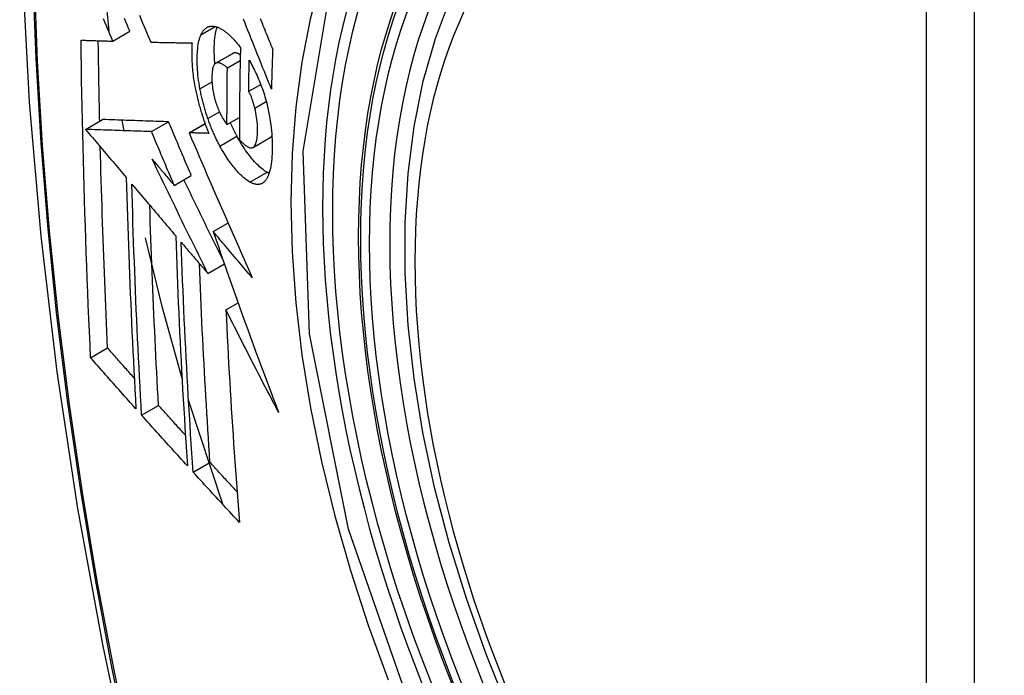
# Model space of a CAD drawing. Header units: inches. Extents: x 18 to 388, y 34 to 188.
# Tile 148 of 159: x 375.114 to 375.454, y 151.837 to 152.064. Entities that reach past the tile are written whole.
import ezdxf

# ---------------------------------------------------------------- set-up
doc = ezdxf.new("R2010")
doc.units = ezdxf.units.IN
doc.header["$MEASUREMENT"] = 0
doc.layers.add('Visible Edges(ANSI)', color=7, linetype='Continuous', lineweight=25)
doc.layers.add('Visible Tangent Edges(ANSI)', color=7, linetype='Continuous', lineweight=25)

msp = doc.modelspace()

# ---------------------------------------------------------------- linework, layer by layer
at = {"layer": 'Visible Edges(ANSI)'}
for p, q in [((375.14505, 152.06002), (375.14275, 152.08217)), ((375.14629, 152.05641), (375.15219, 152.05982)), ((375.15939, 152.05607), (375.1595, 152.05606)), ((375.18182, 152.04877), (375.18772, 152.05218)), ((375.18589, 152.04718), (375.19032, 152.04974)), ((375.19325, 152.03908), (375.1974, 152.04148)), ((375.13686, 152.02591), (375.14276, 152.02932)), ((375.14276, 152.02932), (375.14276, 152.02932)), ((375.15016, 152.02546), (375.14954, 152.02908)), ((375.15967, 152.02514), (375.16556, 152.02855)), ((375.17265, 152.02473), (375.17817, 152.02792)), ((375.18575, 152.02757), (375.19006, 152.03005)), ((375.13687, 152.02591), (375.13686, 152.02591)), ((375.17281, 152.02473), (375.17265, 152.02473)), ((375.19475, 152.01966), (375.20065, 152.02306)), ((375.20065, 152.02306), (375.2007, 152.02309)), ((375.16753, 152.00655), (375.17342, 152.00995)), ((375.18099, 151.99061), (375.1861, 151.99356)), ((375.17911, 151.97612), (375.18485, 151.97944)), ((375.1854, 151.96353), (375.18961, 151.96596)), ((375.13862, 151.94698), (375.14448, 151.95037)), ((375.18427, 151.89636), (375.17248, 151.93232)), ((375.15624, 151.92717), (375.16209, 151.93055)), ((375.17404, 151.90749), (375.17988, 151.91086))]:
    msp.add_line(p, q, dxfattribs=at)
at = {"layer": 'Visible Edges(ANSI)', "flags": 128}
for points in [[(375.16814, 152.45852), (375.1553, 152.42047), (375.14424, 152.38128), (375.13494, 152.34105), (375.12738, 152.29983), (375.12154, 152.25769), (375.11739, 152.21469), (375.11492, 152.1709), (375.1141, 152.12637), (375.11491, 152.08117), (375.11734, 152.03537), (375.12136, 151.98901), (375.12696, 151.94218), (375.1341, 151.89493), (375.14279, 151.84733), (375.15298, 151.79945), (375.16465, 151.75136)], [(375.28308, 151.82539), (375.27535, 151.84454), (375.26849, 151.86378), (375.26254, 151.88302), (375.25754, 151.90216), (375.2535, 151.92114), (375.25045, 151.93986), (375.2484, 151.95825), (375.24737, 151.97623), (375.24737, 151.99372), (375.24841, 152.01065), (375.25049, 152.02694), (375.25362, 152.04253), (375.25781, 152.05734), (375.26304, 152.07131), (375.26931, 152.08436), (375.27661, 152.09641), (375.28492, 152.10739), (375.29422, 152.11723), (375.30444, 152.12583), (375.31552, 152.13314)], [(375.15549, 152.06536), (375.15647, 152.06302), (375.15744, 152.06069), (375.15842, 152.05838), (375.15939, 152.05607)], [(375.14629, 152.05641), (375.14583, 152.05751), (375.14536, 152.05861), (375.1449, 152.05971), (375.14443, 152.06081), (375.14396, 152.06191), (375.1435, 152.06301), (375.14303, 152.06411)], [(375.15219, 152.05982), (375.15173, 152.06092), (375.15126, 152.06202), (375.15079, 152.06312), (375.15033, 152.06422)], [(375.17676, 152.05861), (375.17687, 152.05883), (375.17698, 152.05904), (375.17709, 152.05924), (375.1772, 152.05944), (375.17732, 152.05963), (375.17744, 152.0598), (375.17757, 152.05998), (375.17769, 152.06014), (375.17782, 152.06029), (375.17796, 152.06044), (375.17809, 152.06058), (375.17823, 152.06071), (375.17838, 152.06083), (375.17852, 152.06094), (375.17867, 152.06104), (375.17883, 152.06114), (375.17898, 152.06122), (375.17914, 152.0613), (375.1793, 152.06137), (375.17946, 152.06143), (375.17963, 152.06148), (375.17979, 152.06152), (375.17996, 152.06155), (375.18014, 152.06157)], [(375.18014, 152.06157), (375.18032, 152.06159), (375.1805, 152.0616), (375.18069, 152.0616), (375.18088, 152.06159), (375.18106, 152.06158), (375.18125, 152.06155), (375.18145, 152.06152), (375.18164, 152.06148), (375.18183, 152.06144), (375.18203, 152.06138), (375.18223, 152.06132), (375.18242, 152.06125), (375.18262, 152.06118), (375.18282, 152.0611), (375.18303, 152.06101), (375.18323, 152.06091), (375.18343, 152.0608), (375.18364, 152.06069), (375.18385, 152.06057), (375.18405, 152.06045), (375.18426, 152.06032), (375.18447, 152.06018), (375.18468, 152.06003), (375.1849, 152.05988)], [(375.20111, 152.03986), (375.20063, 152.04105), (375.20015, 152.04225), (375.19966, 152.04346), (375.19918, 152.04467), (375.19869, 152.04588), (375.1982, 152.0471), (375.19771, 152.04833), (375.19722, 152.04957), (375.19672, 152.05081), (375.19621, 152.05207), (375.19571, 152.05334), (375.19519, 152.05462), (375.19468, 152.05591), (375.19415, 152.05722), (375.19362, 152.05855), (375.19309, 152.05989), (375.19254, 152.06124), (375.19199, 152.06262), (375.19144, 152.06402)], [(375.19724, 152.06419), (375.19756, 152.06341), (375.19787, 152.06264), (375.19818, 152.06186), (375.1985, 152.06109), (375.19881, 152.06033), (375.19912, 152.05956), (375.19942, 152.0588), (375.19973, 152.05804), (375.20004, 152.05729), (375.20034, 152.05653), (375.20064, 152.05578), (375.20095, 152.05504), (375.20125, 152.05429), (375.20155, 152.05355)], [(375.17642, 152.03998), (375.17625, 152.04094), (375.17609, 152.04189), (375.17596, 152.04283), (375.17583, 152.04376), (375.17573, 152.04468), (375.17565, 152.04559), (375.17558, 152.04648), (375.17552, 152.04736), (375.17548, 152.04823), (375.17546, 152.04908), (375.17545, 152.04992), (375.17546, 152.05074), (375.17548, 152.05153), (375.17551, 152.05231), (375.17556, 152.05306), (375.17563, 152.0538), (375.17571, 152.05451), (375.1758, 152.05519), (375.17592, 152.05584), (375.17605, 152.05646), (375.1762, 152.05705), (375.17637, 152.05761), (375.17656, 152.05813), (375.17676, 152.05861)], [(375.18158, 152.04859), (375.18152, 152.04923), (375.18148, 152.04986), (375.18144, 152.05048), (375.1814, 152.05109), (375.18138, 152.0517), (375.18136, 152.0523), (375.18135, 152.0529), (375.18135, 152.05348), (375.18136, 152.05406), (375.18137, 152.05462), (375.18139, 152.05518), (375.18141, 152.05572), (375.18144, 152.05626), (375.18149, 152.05679), (375.18153, 152.0573), (375.18159, 152.0578), (375.18166, 152.05829), (375.18173, 152.05877), (375.18181, 152.05923), (375.1819, 152.05967), (375.182, 152.0601), (375.18211, 152.06051), (375.18223, 152.0609), (375.18236, 152.06128)], [(375.1849, 152.05988), (375.18512, 152.05971), (375.18535, 152.05954), (375.18558, 152.05936), (375.18581, 152.05917), (375.18604, 152.05897), (375.18627, 152.05877), (375.1865, 152.05857), (375.18673, 152.05836), (375.18696, 152.05814), (375.18719, 152.05791), (375.18742, 152.05768), (375.18765, 152.05745), (375.18788, 152.05721), (375.18811, 152.05696), (375.18834, 152.05671), (375.18857, 152.05645), (375.1888, 152.05619), (375.18903, 152.05592), (375.18926, 152.05564), (375.18949, 152.05536), (375.18972, 152.05508), (375.18996, 152.05479), (375.19019, 152.05449), (375.19042, 152.05419)], [(375.13533, 152.05673), (375.13578, 152.05672), (375.13623, 152.05671), (375.13668, 152.05669), (375.13713, 152.05668), (375.13759, 152.05667), (375.13804, 152.05665), (375.1385, 152.05664), (375.13895, 152.05663), (375.13941, 152.05661), (375.13987, 152.0566), (375.14032, 152.05659), (375.14078, 152.05657), (375.14124, 152.05656), (375.1417, 152.05655), (375.14216, 152.05653), (375.14262, 152.05652), (375.14308, 152.05651), (375.14354, 152.05649), (375.144, 152.05648), (375.14446, 152.05647), (375.14492, 152.05645), (375.14538, 152.05644), (375.14584, 152.05643), (375.14629, 152.05641)], [(375.13862, 151.94698), (375.13841, 151.95151), (375.13821, 151.95604), (375.13801, 151.96058), (375.13782, 151.96512), (375.13763, 151.96966), (375.13745, 151.97421), (375.13728, 151.97876), (375.13711, 151.98332), (375.13695, 151.98788), (375.13679, 151.99244), (375.13664, 151.99701), (375.1365, 152.00158), (375.13636, 152.00616), (375.13623, 152.01073), (375.13611, 152.01531), (375.13599, 152.01989), (375.13588, 152.02447), (375.13578, 152.02906), (375.13569, 152.03365), (375.1356, 152.03826), (375.13552, 152.04287), (375.13545, 152.04748), (375.13538, 152.05211), (375.13533, 152.05673)], [(375.14175, 152.02874), (375.14173, 152.02989), (375.1417, 152.03105), (375.14168, 152.03221), (375.14165, 152.03336), (375.14163, 152.03452), (375.14161, 152.03568), (375.14158, 152.03684), (375.14156, 152.03799), (375.14154, 152.03915), (375.14152, 152.04031), (375.1415, 152.04147), (375.14148, 152.04263), (375.14146, 152.04379), (375.14144, 152.04495), (375.14142, 152.04611), (375.1414, 152.04727), (375.14138, 152.04843), (375.14136, 152.04959), (375.14135, 152.05075), (375.14133, 152.05191), (375.14131, 152.05307), (375.1413, 152.05423), (375.14128, 152.05539), (375.14127, 152.05656)], [(375.1595, 152.05606), (375.16008, 152.05605), (375.16066, 152.05604), (375.16124, 152.05602), (375.16183, 152.05601), (375.16241, 152.05599), (375.163, 152.05598), (375.16359, 152.05597), (375.16417, 152.05595), (375.16476, 152.05594), (375.16536, 152.05593), (375.16595, 152.05592), (375.16654, 152.0559), (375.16713, 152.05589), (375.16773, 152.05588), (375.16832, 152.05587), (375.16892, 152.05585), (375.16951, 152.05584), (375.17011, 152.05583), (375.1707, 152.05582), (375.1713, 152.05581), (375.17189, 152.0558), (375.17249, 152.05579), (375.17308, 152.05578), (375.17368, 152.05577)], [(375.17368, 152.05577), (375.17364, 152.05523), (375.17361, 152.05468), (375.17358, 152.05412), (375.17357, 152.05355), (375.17355, 152.05297), (375.17355, 152.05239), (375.17355, 152.05179), (375.17356, 152.05119), (375.17357, 152.05058), (375.1736, 152.04996), (375.17363, 152.04934), (375.17366, 152.04871), (375.17371, 152.04807), (375.17376, 152.04743), (375.17381, 152.04678), (375.17388, 152.04612), (375.17395, 152.04546), (375.17403, 152.0448), (375.17412, 152.04413), (375.17422, 152.04346), (375.17432, 152.04278), (375.17443, 152.0421), (375.17455, 152.04142), (375.17468, 152.04073)], [(375.18784, 152.05224), (375.18783, 152.05224), (375.18783, 152.05223), (375.18782, 152.05223), (375.18782, 152.05223), (375.18781, 152.05223), (375.18781, 152.05222), (375.1878, 152.05222), (375.1878, 152.05222), (375.18779, 152.05222), (375.18779, 152.05221), (375.18778, 152.05221), (375.18778, 152.05221), (375.18777, 152.05221), (375.18777, 152.0522), (375.18776, 152.0522), (375.18776, 152.0522), (375.18775, 152.0522), (375.18775, 152.05219), (375.18774, 152.05219), (375.18774, 152.05219), (375.18773, 152.05219), (375.18773, 152.05218), (375.18772, 152.05218), (375.18772, 152.05218)], [(375.19036, 152.05166), (375.19025, 152.05173), (375.19013, 152.0518), (375.19002, 152.05186), (375.18991, 152.05192), (375.1898, 152.05198), (375.18969, 152.05203), (375.18958, 152.05208), (375.18947, 152.05213), (375.18936, 152.05217), (375.18925, 152.05221), (375.18914, 152.05224), (375.18903, 152.05227), (375.18893, 152.0523), (375.18882, 152.05232), (375.18872, 152.05234), (375.18861, 152.05235), (375.18851, 152.05235), (375.18841, 152.05236), (375.18831, 152.05235), (375.18821, 152.05234), (375.18812, 152.05232), (375.18802, 152.0523), (375.18793, 152.05227), (375.18784, 152.05224)], [(375.19042, 152.05419), (375.19039, 152.05286), (375.19036, 152.05153), (375.19033, 152.0502), (375.1903, 152.04887), (375.19028, 152.04754), (375.19025, 152.04621), (375.19023, 152.04488), (375.19021, 152.04356), (375.19019, 152.04223), (375.19017, 152.04091), (375.19015, 152.03958), (375.19013, 152.03826), (375.19012, 152.03694), (375.1901, 152.03561), (375.19009, 152.03429), (375.19008, 152.03297), (375.19007, 152.03165), (375.19006, 152.03033), (375.19005, 152.02901), (375.19004, 152.02769), (375.19004, 152.02638), (375.19004, 152.02506), (375.19003, 152.02374), (375.19003, 152.02243)], [(375.20155, 152.05355), (375.20153, 152.05298), (375.2015, 152.05241), (375.20148, 152.05184), (375.20146, 152.05127), (375.20144, 152.0507), (375.20142, 152.05012), (375.2014, 152.04955), (375.20138, 152.04898), (375.20136, 152.04841), (375.20135, 152.04784), (375.20133, 152.04727), (375.20131, 152.0467), (375.20129, 152.04613), (375.20127, 152.04556), (375.20125, 152.04499), (375.20124, 152.04442), (375.20122, 152.04384), (375.2012, 152.04327), (375.20119, 152.0427), (375.20117, 152.04213), (375.20115, 152.04156), (375.20114, 152.04099), (375.20112, 152.04042), (375.20111, 152.03986)], [(375.18194, 152.04883), (375.18174, 152.04872), (375.18156, 152.04857), (375.18139, 152.04837), (375.18123, 152.04812), (375.1811, 152.04784), (375.18098, 152.04753), (375.18088, 152.04718), (375.18079, 152.04679), (375.18072, 152.04639), (375.18066, 152.04595), (375.18062, 152.0455), (375.18058, 152.04503), (375.18056, 152.04455), (375.18055, 152.04405), (375.18055, 152.04354), (375.18055, 152.04301), (375.18057, 152.04247), (375.1806, 152.04192), (375.18064, 152.04135), (375.1807, 152.04078), (375.18076, 152.0402), (375.18085, 152.0396), (375.18095, 152.039), (375.18107, 152.03839)], [(375.18589, 152.04718), (375.18571, 152.04733), (375.18554, 152.04747), (375.18536, 152.04761), (375.18519, 152.04775), (375.18501, 152.04788), (375.18484, 152.04801), (375.18466, 152.04813), (375.18449, 152.04824), (375.18431, 152.04835), (375.18414, 152.04845), (375.18397, 152.04854), (375.1838, 152.04862), (375.18363, 152.0487), (375.18347, 152.04876), (375.1833, 152.04882), (375.18314, 152.04887), (375.18298, 152.0489), (375.18283, 152.04893), (375.18267, 152.04895), (375.18252, 152.04895), (375.18237, 152.04894), (375.18222, 152.04892), (375.18208, 152.04888), (375.18194, 152.04883)], [(375.19325, 152.03908), (375.19326, 152.03953), (375.19326, 152.03997), (375.19327, 152.04042), (375.19328, 152.04086), (375.19329, 152.04131), (375.19329, 152.04175), (375.1933, 152.0422), (375.19331, 152.04265), (375.19332, 152.04309), (375.19333, 152.04354), (375.19334, 152.04398), (375.19335, 152.04443), (375.19335, 152.04487), (375.19336, 152.04532), (375.19337, 152.04576), (375.19338, 152.04621), (375.19339, 152.04666), (375.1934, 152.0471), (375.19341, 152.04755), (375.19342, 152.04799), (375.19343, 152.04844), (375.19344, 152.04889), (375.19345, 152.04933), (375.19346, 152.04978)], [(375.19346, 152.04978), (375.19377, 152.04923), (375.19407, 152.04867), (375.19437, 152.0481), (375.19467, 152.04752), (375.19497, 152.04694), (375.19527, 152.04634), (375.19556, 152.04574), (375.19585, 152.04512), (375.19613, 152.0445), (375.19641, 152.04387), (375.19669, 152.04323), (375.19696, 152.04259), (375.19722, 152.04193), (375.19748, 152.04127), (375.19774, 152.0406), (375.19798, 152.03993), (375.19822, 152.03924), (375.19845, 152.03856), (375.19867, 152.03786), (375.19889, 152.03716), (375.19909, 152.03646), (375.19929, 152.03575), (375.19947, 152.03504), (375.19965, 152.03432)], [(375.18575, 152.02757), (375.18575, 152.02838), (375.18575, 152.0292), (375.18575, 152.03001), (375.18575, 152.03083), (375.18576, 152.03164), (375.18576, 152.03246), (375.18576, 152.03327), (375.18577, 152.03409), (375.18577, 152.0349), (375.18577, 152.03572), (375.18578, 152.03654), (375.18579, 152.03735), (375.18579, 152.03817), (375.1858, 152.03899), (375.1858, 152.03981), (375.18581, 152.04063), (375.18582, 152.04144), (375.18583, 152.04226), (375.18584, 152.04308), (375.18585, 152.0439), (375.18586, 152.04472), (375.18587, 152.04554), (375.18588, 152.04636), (375.18589, 152.04718)], [(375.17468, 152.04073), (375.17477, 152.04023), (375.17487, 152.03973), (375.17497, 152.03923), (375.17508, 152.03873), (375.17519, 152.03823), (375.1753, 152.03773), (375.17541, 152.03723), (375.17553, 152.03673), (375.17565, 152.03623), (375.17578, 152.03572), (375.17591, 152.03522), (375.17604, 152.03472), (375.17618, 152.03422), (375.17631, 152.03372), (375.17646, 152.03322), (375.1766, 152.03272), (375.17675, 152.03222), (375.1769, 152.03173), (375.17705, 152.03123), (375.17721, 152.03074), (375.17737, 152.03025), (375.17753, 152.02976), (375.17769, 152.02927), (375.17786, 152.02879)], [(375.17917, 152.02964), (375.17902, 152.03006), (375.17888, 152.03049), (375.17874, 152.03091), (375.1786, 152.03133), (375.17847, 152.03176), (375.17834, 152.03219), (375.17821, 152.03262), (375.17808, 152.03305), (375.17795, 152.03348), (375.17783, 152.03391), (375.17771, 152.03435), (375.1776, 152.03478), (375.17748, 152.03522), (375.17737, 152.03565), (375.17726, 152.03608), (375.17716, 152.03652), (375.17706, 152.03695), (375.17696, 152.03738), (375.17686, 152.03782), (375.17677, 152.03825), (375.17668, 152.03868), (375.17659, 152.03912), (375.1765, 152.03955), (375.17642, 152.03998)], [(375.18107, 152.03839), (375.18111, 152.0382), (375.18116, 152.038), (375.1812, 152.0378), (375.18125, 152.0376), (375.18129, 152.0374), (375.18134, 152.03721), (375.18139, 152.03701), (375.18144, 152.03681), (375.18149, 152.03661), (375.18155, 152.03641), (375.1816, 152.03622), (375.18166, 152.03602), (375.18171, 152.03582), (375.18177, 152.03563), (375.18183, 152.03543), (375.18189, 152.03524), (375.18195, 152.03504), (375.18202, 152.03485), (375.18208, 152.03466), (375.18215, 152.03447), (375.18221, 152.03428), (375.18228, 152.03409), (375.18235, 152.03391), (375.18242, 152.03372)], [(375.19537, 152.03325), (375.1953, 152.03351), (375.19523, 152.03377), (375.19516, 152.03403), (375.19509, 152.0343), (375.19501, 152.03456), (375.19494, 152.03482), (375.19486, 152.03508), (375.19478, 152.03534), (375.1947, 152.0356), (375.19462, 152.03586), (375.19453, 152.03611), (375.19444, 152.03637), (375.19435, 152.03662), (375.19426, 152.03686), (375.19417, 152.03711), (375.19408, 152.03734), (375.19398, 152.03758), (375.19388, 152.03781), (375.19378, 152.03804), (375.19368, 152.03826), (375.19357, 152.03847), (375.19347, 152.03868), (375.19336, 152.03889), (375.19325, 152.03908)], [(375.19965, 152.03432), (375.19991, 152.03319), (375.20015, 152.03205), (375.20036, 152.03093), (375.20056, 152.02981), (375.20073, 152.02869), (375.20088, 152.02758), (375.20101, 152.02649), (375.20112, 152.02541), (375.2012, 152.02435), (375.20127, 152.0233), (375.20132, 152.02228), (375.20135, 152.02127), (375.20137, 152.02027), (375.20137, 152.0193), (375.20135, 152.01834), (375.20132, 152.01741), (375.20127, 152.0165), (375.2012, 152.01561), (375.20112, 152.01476), (375.20101, 152.01394), (375.20089, 152.01315), (375.20074, 152.01241), (375.20057, 152.0117), (375.20039, 152.01103)], [(375.18242, 152.03372), (375.18248, 152.03355), (375.18255, 152.03338), (375.18262, 152.03322), (375.18268, 152.03305), (375.18275, 152.03289), (375.18282, 152.03273), (375.18289, 152.03257), (375.18295, 152.03241), (375.18302, 152.03225), (375.18309, 152.03209), (375.18316, 152.03194), (375.18323, 152.03178), (375.18331, 152.03163), (375.18338, 152.03148), (375.18345, 152.03133), (375.18352, 152.03118), (375.1836, 152.03103), (375.18367, 152.03089), (375.18375, 152.03075), (375.18382, 152.03061), (375.1839, 152.03047), (375.18398, 152.03033), (375.18405, 152.03019), (375.18413, 152.03006)], [(375.1948, 152.01968), (375.19502, 152.01986), (375.19523, 152.02008), (375.19541, 152.02035), (375.19558, 152.02067), (375.19573, 152.02103), (375.19586, 152.02144), (375.19597, 152.02187), (375.19606, 152.02234), (375.19614, 152.02285), (375.1962, 152.02337), (375.19625, 152.02393), (375.19629, 152.0245), (375.19631, 152.02508), (375.19632, 152.02571), (375.19632, 152.0264), (375.1963, 152.0271), (375.19626, 152.02783), (375.1962, 152.02857), (375.19611, 152.02933), (375.19601, 152.0301), (375.19588, 152.03088), (375.19573, 152.03166), (375.19556, 152.03245), (375.19537, 152.03325)], [(375.16556, 152.02855), (375.16468, 152.02858), (375.1638, 152.02861), (375.16291, 152.02863), (375.16203, 152.02866), (375.16114, 152.02869), (375.16025, 152.02872), (375.15935, 152.02875), (375.15845, 152.02878), (375.15754, 152.02881), (375.15662, 152.02884), (375.1557, 152.02888), (375.15477, 152.02891), (375.15383, 152.02894), (375.15289, 152.02897), (375.15193, 152.029), (375.15096, 152.02904), (375.14998, 152.02907), (375.14899, 152.0291), (375.14799, 152.02914), (375.14697, 152.02917), (375.14594, 152.02921), (375.1449, 152.02924), (375.14383, 152.02928), (375.14276, 152.02932)], [(375.17342, 152.00995), (375.1731, 152.01073), (375.17277, 152.0115), (375.17244, 152.01228), (375.17211, 152.01305), (375.17178, 152.01383), (375.17145, 152.0146), (375.17112, 152.01538), (375.17079, 152.01615), (375.17046, 152.01693), (375.17014, 152.0177), (375.16981, 152.01848), (375.16948, 152.01925), (375.16915, 152.02003), (375.16883, 152.0208), (375.1685, 152.02158), (375.16817, 152.02235), (375.16784, 152.02313), (375.16752, 152.0239), (375.16719, 152.02468), (375.16687, 152.02545), (375.16654, 152.02623), (375.16621, 152.027), (375.16589, 152.02777), (375.16556, 152.02855)], [(375.17786, 152.02879), (375.17793, 152.0286), (375.17799, 152.02842), (375.17805, 152.02824), (375.17812, 152.02806), (375.17818, 152.02788), (375.17825, 152.0277), (375.17831, 152.02752), (375.17838, 152.02734), (375.17845, 152.02716), (375.17851, 152.02699), (375.17858, 152.02681), (375.17865, 152.02663), (375.17871, 152.02645), (375.17878, 152.02628), (375.17885, 152.0261), (375.17892, 152.02592), (375.17899, 152.02575), (375.17906, 152.02557), (375.17913, 152.0254), (375.1792, 152.02523), (375.17927, 152.02505), (375.17934, 152.02488), (375.17941, 152.0247), (375.17948, 152.02453)], [(375.18331, 152.02015), (375.18312, 152.02051), (375.18293, 152.02087), (375.18274, 152.02124), (375.18255, 152.02161), (375.18237, 152.02198), (375.18218, 152.02235), (375.182, 152.02273), (375.18182, 152.02311), (375.18164, 152.02349), (375.18147, 152.02388), (375.18129, 152.02427), (375.18112, 152.02466), (375.18094, 152.02506), (375.18077, 152.02546), (375.1806, 152.02586), (375.18044, 152.02627), (375.18027, 152.02668), (375.18011, 152.02709), (375.17995, 152.02751), (375.17979, 152.02793), (375.17963, 152.02835), (375.17947, 152.02878), (375.17932, 152.02921), (375.17917, 152.02964)], [(375.18413, 152.03006), (375.1842, 152.02995), (375.18426, 152.02983), (375.18433, 152.02972), (375.18439, 152.02961), (375.18446, 152.0295), (375.18453, 152.02939), (375.18459, 152.02928), (375.18466, 152.02917), (375.18473, 152.02906), (375.1848, 152.02896), (375.18486, 152.02885), (375.18493, 152.02874), (375.185, 152.02864), (375.18507, 152.02853), (375.18514, 152.02843), (375.18521, 152.02833), (375.18527, 152.02823), (375.18534, 152.02813), (375.18541, 152.02803), (375.18548, 152.02793), (375.18555, 152.02784), (375.18561, 152.02775), (375.18568, 152.02766), (375.18575, 152.02757)], [(375.18921, 152.02356), (375.18911, 152.02375), (375.18901, 152.02393), (375.18891, 152.02412), (375.18881, 152.02431), (375.18871, 152.0245), (375.18862, 152.02469), (375.18852, 152.02488), (375.18842, 152.02507), (375.18833, 152.02526), (375.18823, 152.02545), (375.18814, 152.02565), (375.18804, 152.02584), (375.18795, 152.02604), (375.18785, 152.02624), (375.18776, 152.02643), (375.18767, 152.02663), (375.18757, 152.02683), (375.18748, 152.02703), (375.18739, 152.02723), (375.1873, 152.02743), (375.18721, 152.02764), (375.18711, 152.02784), (375.18702, 152.02805), (375.18693, 152.02825)], [(375.13686, 152.02591), (375.13745, 152.02522), (375.13803, 152.02453), (375.13862, 152.02384), (375.13921, 152.02314), (375.13979, 152.02245), (375.14038, 152.02176), (375.14096, 152.02106), (375.14155, 152.02037), (375.14214, 152.01967), (375.14272, 152.01898), (375.14331, 152.01828), (375.1439, 152.01759), (375.14449, 152.01689), (375.14507, 152.0162), (375.14566, 152.0155), (375.14625, 152.01481), (375.14684, 152.01411), (375.14742, 152.01342), (375.14801, 152.01272), (375.1486, 152.01203), (375.14919, 152.01134), (375.14977, 152.01064), (375.15036, 152.00995), (375.15095, 152.00926)], [(375.15967, 152.02514), (375.15879, 152.02517), (375.1579, 152.0252), (375.15702, 152.02523), (375.15613, 152.02526), (375.15524, 152.02529), (375.15435, 152.02532), (375.15345, 152.02535), (375.15255, 152.02538), (375.15164, 152.02541), (375.15073, 152.02544), (375.1498, 152.02547), (375.14887, 152.0255), (375.14794, 152.02554), (375.14699, 152.02557), (375.14603, 152.0256), (375.14507, 152.02563), (375.14409, 152.02567), (375.1431, 152.0257), (375.14209, 152.02574), (375.14108, 152.02577), (375.14005, 152.02581), (375.139, 152.02584), (375.13794, 152.02588), (375.13687, 152.02591)], [(375.16753, 152.00655), (375.1672, 152.00732), (375.16687, 152.0081), (375.16654, 152.00887), (375.16621, 152.00965), (375.16588, 152.01042), (375.16556, 152.0112), (375.16523, 152.01197), (375.1649, 152.01275), (375.16457, 152.01352), (375.16424, 152.0143), (375.16391, 152.01507), (375.16359, 152.01585), (375.16326, 152.01662), (375.16293, 152.0174), (375.1626, 152.01817), (375.16228, 152.01895), (375.16195, 152.01972), (375.16162, 152.0205), (375.1613, 152.02127), (375.16097, 152.02205), (375.16065, 152.02282), (375.16032, 152.0236), (375.15999, 152.02437), (375.15967, 152.02514)], [(375.17265, 152.02473), (375.17352, 152.02269), (375.1744, 152.02064), (375.17528, 152.01858), (375.17616, 152.01652), (375.17705, 152.01445), (375.17794, 152.01238), (375.17884, 152.0103), (375.17974, 152.00821), (375.18064, 152.00612), (375.18155, 152.00403), (375.18245, 152.00194), (375.18337, 151.99984), (375.18428, 151.99774), (375.18519, 151.99565), (375.18611, 151.99355), (375.18703, 151.99145), (375.18795, 151.98935), (375.18887, 151.98725), (375.1898, 151.98516), (375.19072, 151.98306), (375.19165, 151.98097), (375.19257, 151.97889), (375.1935, 151.97681), (375.19443, 151.97473)], [(375.17948, 152.02453), (375.1792, 152.02454), (375.17892, 152.02455), (375.17864, 152.02456), (375.17836, 152.02456), (375.17809, 152.02457), (375.17781, 152.02458), (375.17753, 152.02459), (375.17725, 152.0246), (375.17697, 152.0246), (375.17669, 152.02461), (375.17641, 152.02462), (375.17614, 152.02463), (375.17586, 152.02464), (375.17558, 152.02464), (375.1753, 152.02465), (375.17502, 152.02466), (375.17475, 152.02467), (375.17447, 152.02468), (375.17419, 152.02469), (375.17392, 152.02469), (375.17364, 152.0247), (375.17336, 152.02471), (375.17309, 152.02472), (375.17281, 152.02473)], [(375.19959, 152.01108), (375.19917, 152.01132), (375.19875, 152.01159), (375.19832, 152.0119), (375.1979, 152.01223), (375.19746, 152.01259), (375.19703, 152.01297), (375.19659, 152.01338), (375.19615, 152.01381), (375.19571, 152.01427), (375.19527, 152.01475), (375.19483, 152.01525), (375.19439, 152.01577), (375.19394, 152.01631), (375.19351, 152.01687), (375.19307, 152.01744), (375.19263, 152.01803), (375.1922, 152.01865), (375.19176, 152.01929), (375.19133, 152.01995), (375.1909, 152.02063), (375.19047, 152.02133), (375.19005, 152.02205), (375.18963, 152.0228), (375.18921, 152.02356)], [(375.19003, 152.02243), (375.19025, 152.02219), (375.19046, 152.02196), (375.19067, 152.02174), (375.19089, 152.02152), (375.1911, 152.02131), (375.19131, 152.0211), (375.19153, 152.02091), (375.19174, 152.02072), (375.19195, 152.02055), (375.19215, 152.02038), (375.19236, 152.02023), (375.19257, 152.02008), (375.19277, 152.01995), (375.19298, 152.01984), (375.19318, 152.01973), (375.19338, 152.01965), (375.19357, 152.01958), (375.19376, 152.01953), (375.19395, 152.0195), (375.19413, 152.01949), (375.19431, 152.0195), (375.19448, 152.01954), (375.19464, 152.0196), (375.1948, 152.01968)], [(375.2007, 152.02309), (375.20072, 152.02311), (375.20075, 152.02312), (375.20077, 152.02314), (375.2008, 152.02316), (375.20082, 152.02318), (375.20085, 152.0232), (375.20087, 152.02322), (375.20089, 152.02324), (375.20092, 152.02326), (375.20094, 152.02328), (375.20097, 152.02331), (375.20099, 152.02333), (375.20101, 152.02335), (375.20103, 152.02338), (375.20106, 152.0234), (375.20108, 152.02343), (375.2011, 152.02346), (375.20112, 152.02348), (375.20114, 152.02351), (375.20117, 152.02354), (375.20119, 152.02357), (375.20121, 152.0236), (375.20123, 152.02363), (375.20125, 152.02366)], [(375.14448, 151.95037), (375.14435, 151.95325), (375.14422, 151.95612), (375.14409, 151.959), (375.14397, 151.96188), (375.14385, 151.96477), (375.14372, 151.96765), (375.14361, 151.97054), (375.14349, 151.97342), (375.14338, 151.97631), (375.14326, 151.9792), (375.14316, 151.98209), (375.14305, 151.98498), (375.14294, 151.98788), (375.14284, 151.99078), (375.14274, 151.99367), (375.14265, 151.99658), (375.14255, 151.99948), (375.14246, 152.00239), (375.14237, 152.00529), (375.14228, 152.0082), (375.1422, 152.01112), (375.14212, 152.01403), (375.14204, 152.01695), (375.14196, 152.01988)], [(375.19369, 152.00767), (375.19314, 152.008), (375.19258, 152.00838), (375.19201, 152.00881), (375.19144, 152.00929), (375.19086, 152.00981), (375.1903, 152.01036), (375.18977, 152.01091), (375.18927, 152.01146), (375.18882, 152.01198), (375.18841, 152.01246), (375.18803, 152.01292), (375.18766, 152.01339), (375.18729, 152.01387), (375.18692, 152.01437), (375.18655, 152.01488), (375.18619, 152.01541), (375.18582, 152.01595), (375.18546, 152.0165), (375.1851, 152.01707), (375.18474, 152.01766), (375.18438, 152.01826), (375.18402, 152.01887), (375.18366, 152.01951), (375.18331, 152.02015)], [(375.17911, 151.97612), (375.1783, 151.97777), (375.17749, 151.97941), (375.17667, 151.98106), (375.17586, 151.98271), (375.17505, 151.98436), (375.17424, 151.98601), (375.17343, 151.98766), (375.17262, 151.98931), (375.17181, 151.99097), (375.171, 151.99262), (375.1702, 151.99427), (375.16939, 151.99593), (375.16859, 151.99758), (375.16779, 151.99923), (375.16698, 152.00088), (375.16619, 152.00253), (375.16539, 152.00418), (375.16459, 152.00583), (375.1638, 152.00748), (375.163, 152.00912), (375.16221, 152.01076), (375.16142, 152.0124), (375.16064, 152.01404), (375.15985, 152.01567)], [(375.15985, 152.01567), (375.16017, 152.01529), (375.16049, 152.01491), (375.16081, 152.01453), (375.16113, 152.01415), (375.16145, 152.01377), (375.16177, 152.01339), (375.16209, 152.01301), (375.16241, 152.01263), (375.16273, 152.01225), (375.16305, 152.01187), (375.16337, 152.01149), (375.16369, 152.01111), (375.16401, 152.01073), (375.16433, 152.01035), (375.16465, 152.00997), (375.16497, 152.00959), (375.16529, 152.00921), (375.16561, 152.00883), (375.16593, 152.00845), (375.16625, 152.00807), (375.16657, 152.00769), (375.16689, 152.00731), (375.16721, 152.00693), (375.16753, 152.00655)], [(375.20039, 152.01103), (375.20031, 152.01079), (375.20023, 152.01055), (375.20015, 152.01032), (375.20006, 152.0101), (375.19998, 152.00989), (375.19989, 152.00968), (375.19979, 152.00948), (375.1997, 152.00928), (375.1996, 152.00909), (375.19949, 152.00891), (375.19939, 152.00874), (375.19928, 152.00857), (375.19917, 152.00842), (375.19905, 152.00826), (375.19894, 152.00812), (375.19882, 152.00798), (375.19869, 152.00786), (375.19857, 152.00774), (375.19844, 152.00763), (375.19831, 152.00752), (375.19817, 152.00743), (375.19804, 152.00734), (375.1979, 152.00726), (375.19776, 152.00719)], [(375.20029, 152.01073), (375.20026, 152.01075), (375.20023, 152.01076), (375.20021, 152.01077), (375.20018, 152.01078), (375.20015, 152.0108), (375.20012, 152.01081), (375.20009, 152.01082), (375.20006, 152.01084), (375.20003, 152.01085), (375.2, 152.01087), (375.19997, 152.01088), (375.19994, 152.01089), (375.19992, 152.01091), (375.19989, 152.01092), (375.19986, 152.01094), (375.19983, 152.01095), (375.1998, 152.01097), (375.19977, 152.01098), (375.19974, 152.011), (375.19971, 152.01101), (375.19968, 152.01103), (375.19965, 152.01105), (375.19962, 152.01106), (375.19959, 152.01108)], [(375.15095, 152.00926), (375.15104, 152.0059), (375.15113, 152.00255), (375.15123, 151.9992), (375.15134, 151.99585), (375.15145, 151.99251), (375.15156, 151.98916), (375.15168, 151.98582), (375.1518, 151.98248), (375.15192, 151.97914), (375.15205, 151.97581), (375.15219, 151.97247), (375.15233, 151.96914), (375.15247, 151.96581), (375.15261, 151.96249), (375.15276, 151.95917), (375.15291, 151.95585), (375.15307, 151.95253), (375.15323, 151.94922), (375.15339, 151.9459), (375.15356, 151.94259), (375.15373, 151.93929), (375.1539, 151.93598), (375.15408, 151.93268), (375.15426, 151.92938)], [(375.15286, 152.007), (375.15348, 152.00626), (375.15411, 152.00552), (375.15474, 152.00477), (375.15537, 152.00403), (375.156, 152.00329), (375.15664, 152.00254), (375.15727, 152.0018), (375.1579, 152.00105), (375.15853, 152.00031), (375.15916, 151.99956), (375.1598, 151.99881), (375.16043, 151.99807), (375.16106, 151.99732), (375.1617, 151.99658), (375.16233, 151.99583), (375.16296, 151.99509), (375.16359, 151.99434), (375.16423, 151.99359), (375.16486, 151.99285), (375.16549, 151.9921), (375.16613, 151.99136), (375.16676, 151.99062), (375.16739, 151.98987), (375.16803, 151.98913)], [(375.15624, 151.92717), (375.15605, 151.93046), (375.15588, 151.93376), (375.1557, 151.93706), (375.15553, 151.94036), (375.15536, 151.94367), (375.15519, 151.94698), (375.15503, 151.95029), (375.15487, 151.9536), (375.15471, 151.95692), (375.15456, 151.96024), (375.15441, 151.96356), (375.15427, 151.96688), (375.15413, 151.97021), (375.15399, 151.97354), (375.15386, 151.97688), (375.15373, 151.98022), (375.1536, 151.98355), (375.15348, 151.9869), (375.15337, 151.99024), (375.15326, 151.99359), (375.15315, 151.99694), (375.15305, 152.00029), (375.15295, 152.00365), (375.15286, 152.007)], [(375.18441, 151.98072), (375.18384, 151.98187), (375.18327, 151.98302), (375.1827, 151.98418), (375.18213, 151.98533), (375.18156, 151.98649), (375.18099, 151.98764), (375.18043, 151.9888), (375.17986, 151.98995), (375.17929, 151.99111), (375.17872, 151.99227), (375.17816, 151.99343), (375.17759, 151.99458), (375.17703, 151.99574), (375.17646, 151.9969), (375.1759, 151.99806), (375.17534, 151.99922), (375.17477, 152.00037), (375.17421, 152.00153), (375.17365, 152.00269), (375.17309, 152.00385), (375.17253, 152.005), (375.17197, 152.00616), (375.17141, 152.00731), (375.17085, 152.00847)], [(375.19776, 152.00719), (375.19761, 152.00712), (375.19746, 152.00706), (375.19731, 152.00701), (375.19715, 152.00697), (375.19699, 152.00693), (375.19683, 152.00691), (375.19667, 152.00689), (375.19651, 152.00688), (375.19635, 152.00687), (375.19618, 152.00688), (375.19601, 152.00689), (375.19585, 152.00691), (375.19567, 152.00693), (375.1955, 152.00697), (375.19533, 152.00701), (375.19515, 152.00705), (375.19498, 152.00711), (375.1948, 152.00717), (375.19462, 152.00724), (375.19443, 152.00731), (375.19425, 152.00739), (375.19407, 152.00748), (375.19388, 152.00757), (375.19369, 152.00767)], [(375.16209, 151.93055), (375.16193, 151.93341), (375.16178, 151.93627), (375.16163, 151.93913), (375.16148, 151.94199), (375.16133, 151.94486), (375.16118, 151.94773), (375.16104, 151.9506), (375.1609, 151.95347), (375.16077, 151.95635), (375.16063, 151.95922), (375.1605, 151.9621), (375.16037, 151.96498), (375.16024, 151.96786), (375.16012, 151.97075), (375.16, 151.97363), (375.15988, 151.97652), (375.15977, 151.97941), (375.15966, 151.9823), (375.15955, 151.9852), (375.15944, 151.98809), (375.15934, 151.99099), (375.15924, 151.99389), (375.15915, 151.99679), (375.15905, 151.99969)], [(375.19443, 151.97473), (375.19387, 151.97539), (375.19331, 151.97605), (375.19275, 151.97671), (375.19219, 151.97737), (375.19162, 151.97804), (375.19106, 151.9787), (375.1905, 151.97936), (375.18994, 151.98002), (375.18938, 151.98069), (375.18882, 151.98135), (375.18826, 151.98201), (375.1877, 151.98268), (375.18714, 151.98334), (375.18658, 151.984), (375.18602, 151.98466), (375.18546, 151.98533), (375.1849, 151.98599), (375.18434, 151.98665), (375.18378, 151.98731), (375.18322, 151.98797), (375.18266, 151.98863), (375.1821, 151.98929), (375.18154, 151.98995), (375.18099, 151.99061)], [(375.18099, 151.99061), (375.18188, 151.98801), (375.18278, 151.98541), (375.18368, 151.98281), (375.18458, 151.98021), (375.18549, 151.97761), (375.1864, 151.975), (375.18732, 151.9724), (375.18824, 151.96979), (375.18917, 151.96719), (375.1901, 151.96458), (375.19103, 151.96197), (375.19197, 151.95937), (375.19292, 151.95676), (375.19386, 151.95415), (375.19482, 151.95155), (375.19577, 151.94894), (375.19674, 151.94633), (375.1977, 151.94373), (375.19868, 151.94113), (375.19965, 151.93852), (375.20063, 151.93592), (375.20162, 151.93332), (375.20261, 151.93073), (375.20361, 151.92813)], [(375.17022, 151.93988), (375.16348, 151.96421), (375.15759, 151.98841)], [(375.16803, 151.98913), (375.16814, 151.98579), (375.16826, 151.98245), (375.16838, 151.97912), (375.16851, 151.97579), (375.16864, 151.97246), (375.16878, 151.96914), (375.16892, 151.96581), (375.16907, 151.96249), (375.16923, 151.95917), (375.16939, 151.95585), (375.16955, 151.95253), (375.16972, 151.94922), (375.16989, 151.94591), (375.17007, 151.9426), (375.17025, 151.93929), (375.17043, 151.93598), (375.17062, 151.93268), (375.17082, 151.92938), (375.17101, 151.92609), (375.17121, 151.9228), (375.17142, 151.91951), (375.17162, 151.91622), (375.17183, 151.91294), (375.17205, 151.90967)], [(375.17404, 151.90749), (375.17382, 151.91077), (375.1736, 151.91405), (375.17339, 151.91734), (375.17318, 151.92063), (375.17298, 151.92393), (375.17278, 151.92722), (375.17258, 151.93052), (375.17239, 151.93382), (375.1722, 151.93713), (375.17201, 151.94043), (375.17183, 151.94374), (375.17166, 151.94705), (375.17148, 151.95036), (375.17132, 151.95367), (375.17116, 151.95698), (375.171, 151.96029), (375.17085, 151.96361), (375.1707, 151.96693), (375.17056, 151.97024), (375.17042, 151.97357), (375.17029, 151.97689), (375.17016, 151.98022), (375.17004, 151.98356), (375.16993, 151.9869)], [(375.16993, 151.9869), (375.17031, 151.98645), (375.17069, 151.986), (375.17107, 151.98555), (375.17145, 151.9851), (375.17184, 151.98465), (375.17222, 151.9842), (375.1726, 151.98376), (375.17298, 151.98331), (375.17337, 151.98286), (375.17375, 151.98241), (375.17413, 151.98196), (375.17451, 151.98151), (375.1749, 151.98106), (375.17528, 151.98061), (375.17566, 151.98016), (375.17605, 151.97971), (375.17643, 151.97926), (375.17681, 151.97882), (375.1772, 151.97837), (375.17758, 151.97792), (375.17796, 151.97747), (375.17835, 151.97702), (375.17873, 151.97657), (375.17911, 151.97612)], [(375.17988, 151.91086), (375.17969, 151.91369), (375.17951, 151.91653), (375.17933, 151.91937), (375.17915, 151.92221), (375.17897, 151.92506), (375.1788, 151.92791), (375.17862, 151.93076), (375.17846, 151.93362), (375.17829, 151.93647), (375.17813, 151.93933), (375.17797, 151.94219), (375.17781, 151.94506), (375.17766, 151.94792), (375.17751, 151.95079), (375.17736, 151.95366), (375.17721, 151.95653), (375.17707, 151.9594), (375.17694, 151.96227), (375.17681, 151.96515), (375.17668, 151.96802), (375.17655, 151.9709), (375.17643, 151.97378), (375.17631, 151.97665), (375.1762, 151.97954)], [(375.20361, 151.92813), (375.20283, 151.9296), (375.20206, 151.93107), (375.20128, 151.93254), (375.20051, 151.93402), (375.19974, 151.93549), (375.19897, 151.93697), (375.1982, 151.93844), (375.19744, 151.93992), (375.19667, 151.9414), (375.19591, 151.94288), (375.19514, 151.94435), (375.19438, 151.94583), (375.19363, 151.94731), (375.19287, 151.94879), (375.19211, 151.95026), (375.19136, 151.95174), (375.19061, 151.95322), (375.18986, 151.95469), (375.18911, 151.95617), (375.18836, 151.95764), (375.18762, 151.95911), (375.18688, 151.96059), (375.18613, 151.96206), (375.1854, 151.96353)], [(375.1854, 151.96353), (375.18554, 151.96042), (375.18569, 151.95731), (375.18584, 151.95421), (375.186, 151.95111), (375.18616, 151.94802), (375.18633, 151.94492), (375.18651, 151.94183), (375.18668, 151.93875), (375.18687, 151.93566), (375.18706, 151.93259), (375.18725, 151.92951), (375.18745, 151.92645), (375.18765, 151.92338), (375.18785, 151.92033), (375.18806, 151.91727), (375.18827, 151.91423), (375.18849, 151.91119), (375.18871, 151.90816), (375.18893, 151.90513), (375.18915, 151.90211), (375.18938, 151.8991), (375.18961, 151.8961), (375.18984, 151.8931), (375.19008, 151.89012)], [(375.15369, 151.93996), (375.15331, 151.9404), (375.15292, 151.94083), (375.15254, 151.94126), (375.15215, 151.9417), (375.15177, 151.94213), (375.15138, 151.94257), (375.151, 151.943), (375.15061, 151.94343), (375.15023, 151.94387), (375.14985, 151.9443), (375.14946, 151.94473), (375.14908, 151.94517), (375.14869, 151.9456), (375.14831, 151.94603), (375.14793, 151.94647), (375.14754, 151.9469), (375.14716, 151.94734), (375.14678, 151.94777), (375.14639, 151.9482), (375.14601, 151.94863), (375.14563, 151.94907), (375.14525, 151.9495), (375.14486, 151.94993), (375.14448, 151.95037)], [(375.15426, 151.92938), (375.1536, 151.93012), (375.15295, 151.93085), (375.15229, 151.93158), (375.15164, 151.93231), (375.15099, 151.93305), (375.15033, 151.93378), (375.14968, 151.93451), (375.14903, 151.93525), (375.14837, 151.93598), (375.14772, 151.93671), (375.14707, 151.93745), (375.14642, 151.93818), (375.14576, 151.93891), (375.14511, 151.93965), (375.14446, 151.94038), (375.14381, 151.94112), (375.14316, 151.94185), (375.14251, 151.94258), (375.14186, 151.94332), (375.14121, 151.94405), (375.14056, 151.94478), (375.13992, 151.94552), (375.13927, 151.94625), (375.13862, 151.94698)], [(375.17137, 151.92023), (375.17098, 151.92066), (375.17059, 151.92109), (375.17021, 151.92152), (375.16982, 151.92195), (375.16943, 151.92238), (375.16904, 151.92281), (375.16865, 151.92324), (375.16827, 151.92367), (375.16788, 151.9241), (375.16749, 151.92453), (375.1671, 151.92496), (375.16672, 151.92539), (375.16633, 151.92582), (375.16594, 151.92625), (375.16556, 151.92668), (375.16517, 151.92711), (375.16479, 151.92754), (375.1644, 151.92797), (375.16401, 151.9284), (375.16363, 151.92883), (375.16324, 151.92926), (375.16286, 151.92969), (375.16247, 151.93012), (375.16209, 151.93055)], [(375.17205, 151.90967), (375.17138, 151.9104), (375.17072, 151.91112), (375.17006, 151.91185), (375.1694, 151.91258), (375.16874, 151.91331), (375.16807, 151.91404), (375.16741, 151.91477), (375.16675, 151.9155), (375.16609, 151.91622), (375.16543, 151.91695), (375.16477, 151.91768), (375.16411, 151.91841), (375.16345, 151.91914), (375.16279, 151.91987), (375.16214, 151.9206), (375.16148, 151.92133), (375.16082, 151.92206), (375.16017, 151.92279), (375.15951, 151.92352), (375.15885, 151.92425), (375.1582, 151.92498), (375.15754, 151.92571), (375.15689, 151.92644), (375.15624, 151.92717)], [(375.18926, 151.90064), (375.18887, 151.90107), (375.18848, 151.90149), (375.18808, 151.90192), (375.18769, 151.90234), (375.1873, 151.90277), (375.18691, 151.9032), (375.18651, 151.90362), (375.18612, 151.90405), (375.18573, 151.90447), (375.18534, 151.9049), (375.18495, 151.90533), (375.18456, 151.90575), (375.18417, 151.90618), (375.18377, 151.9066), (375.18338, 151.90703), (375.18299, 151.90745), (375.1826, 151.90788), (375.18221, 151.90831), (375.18182, 151.90873), (375.18144, 151.90916), (375.18105, 151.90958), (375.18066, 151.91001), (375.18027, 151.91043), (375.17988, 151.91086)], [(375.19008, 151.89012), (375.1894, 151.89084), (375.18873, 151.89156), (375.18806, 151.89228), (375.18738, 151.893), (375.18671, 151.89373), (375.18604, 151.89445), (375.18537, 151.89517), (375.1847, 151.8959), (375.18403, 151.89662), (375.18336, 151.89735), (375.18269, 151.89807), (375.18202, 151.89879), (375.18135, 151.89952), (375.18068, 151.90024), (375.18002, 151.90097), (375.17935, 151.90169), (375.17868, 151.90242), (375.17802, 151.90314), (375.17735, 151.90387), (375.17669, 151.90459), (375.17602, 151.90531), (375.17536, 151.90604), (375.1747, 151.90676), (375.17404, 151.90749)]]:
    msp.add_lwpolyline(points, dxfattribs=at)
at = {"layer": 'Visible Edges(ANSI)'}
msp.add_ellipse((375.46123, 151.85586), major_axis=(-0.15994, 0.27703), ratio=0.57735, dxfattribs=at)
msp.add_ellipse((375.46471, 151.85786), major_axis=(0.15748, -0.27276), ratio=0.57735, start_param=2.363977, end_param=7.060801, dxfattribs=at)
at = {"layer": 'Visible Tangent Edges(ANSI)'}
for p, q in [((375.42748, 152.12049), (375.42748, 151.63582)), ((375.44418, 151.63582), (375.44418, 152.12049)), ((375.17676, 152.05861), (375.18171, 152.06147)), ((375.18194, 152.04883), (375.18784, 152.05224)), ((375.17642, 152.03998), (375.18058, 152.04238)), ((375.19537, 152.03325), (375.19934, 152.03554)), ((375.17917, 152.02964), (375.18316, 152.03195)), ((375.13687, 152.02591), (375.14276, 152.02932)), ((375.17281, 152.02473), (375.1782, 152.02784)), ((375.18331, 152.02015), (375.18921, 152.02356)), ((375.1948, 152.01968), (375.2007, 152.02309)), ((375.19369, 152.00767), (375.19959, 152.01108)), ((375.19776, 152.00719), (375.19818, 152.00743))]:
    msp.add_line(p, q, dxfattribs=at)
at = {"layer": 'Visible Tangent Edges(ANSI)', "flags": 128}
for points in [[(375.16727, 152.41478), (375.15951, 152.39234), (375.15239, 152.36924), (375.14592, 152.3455), (375.14011, 152.32115), (375.13497, 152.29621), (375.13052, 152.27072), (375.12674, 152.2447), (375.12366, 152.21819), (375.12127, 152.19121), (375.11956, 152.16382), (375.11855, 152.13604), (375.11822, 152.10787), (375.11858, 152.07932), (375.11962, 152.05039), (375.12135, 152.0211), (375.12377, 151.99148), (375.12686, 151.96158), (375.13062, 151.93141), (375.13507, 151.901), (375.14018, 151.87035), (375.14597, 151.8395), (375.15241, 151.80846)], [(375.15317, 151.80808), (375.1467, 151.83905), (375.1409, 151.86984), (375.13577, 151.90044), (375.13131, 151.93079), (375.12753, 151.9609), (375.12442, 151.99075), (375.122, 152.02031), (375.12026, 152.04954), (375.11921, 152.07841), (375.11885, 152.1069), (375.11918, 152.13499), (375.1202, 152.16269), (375.12191, 152.19), (375.12432, 152.21687), (375.12741, 152.24328), (375.1312, 152.26919), (375.13568, 152.29457), (375.14083, 152.31939), (375.14665, 152.34361), (375.15314, 152.36723), (375.16028, 152.39019), (375.16805, 152.4125)], [(375.25183, 151.81865), (375.2277, 151.88772), (375.21425, 151.95531), (375.21211, 152.01838), (375.22136, 152.07381), (375.24165, 152.11926), (375.27191, 152.15247), (375.31085, 152.17193), (375.35682, 152.17691), (375.40749, 152.16714), (375.46061, 152.14309)], [(375.26653, 152.15359), (375.2575, 152.14561), (375.24914, 152.13664), (375.24148, 152.12672), (375.23454, 152.11587), (375.22836, 152.10414), (375.22295, 152.09154), (375.21834, 152.07812), (375.21456, 152.06398), (375.21162, 152.04914), (375.2095, 152.03364), (375.20823, 152.01753), (375.2078, 152.00085), (375.20823, 151.98364), (375.20952, 151.96599), (375.21165, 151.94799), (375.21462, 151.92968), (375.2184, 151.91114), (375.223, 151.8924), (375.22839, 151.87354), (375.23457, 151.85462), (375.24151, 151.8357)]]:
    msp.add_lwpolyline(points, dxfattribs=at)
at = {"layer": 'Visible Tangent Edges(ANSI)'}
for centre, major_axis, start_param, end_param in [((375.46372, 151.85729), (-0.17318, 0.29996), 5.05527, 10.652693), ((375.46367, 151.85726), (-0.15059, 0.26083), 5.66855, 8.468616)]:
    msp.add_ellipse(centre, major_axis=major_axis, ratio=0.57735, start_param=start_param, end_param=end_param, dxfattribs=at)
for centre, major_axis in [((375.46431, 151.85763), (0.17111, -0.29637)), ((375.46134, 151.85592), (-0.1627, 0.2818)), ((375.46123, 151.85586), (0.1621, -0.28076))]:
    msp.add_ellipse(centre, major_axis=major_axis, ratio=0.57735, dxfattribs=at)

doc.saveas('drawing.dxf')
